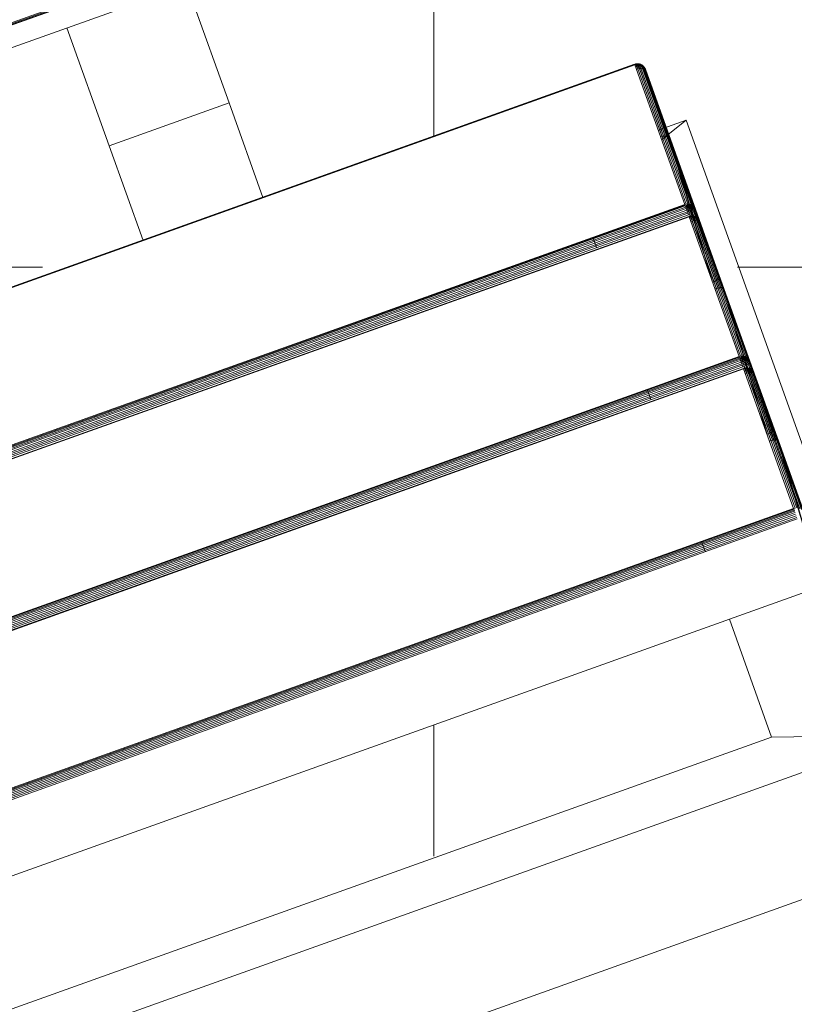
# Model space of a CAD drawing. Header units: millimetres. Extents: x -54833 to 17168, y -29122 to 68726.
# Tile 101 of 122: x -38340 to -38158, y 9310 to 9542. Entities that reach past the tile are written whole.
import ezdxf

# ---------------------------------------------------------------- set-up
doc = ezdxf.new("R2010")
doc.units = ezdxf.units.MM
doc.layers.add('Dimensions', color=7, linetype='Continuous', lineweight=9)
doc.layers.add('Dimensions-200', color=7, linetype='Continuous', lineweight=9)
for name, color, linetype, lineweight, true_color in [('Furniture-2', 7, 'Continuous', 9, 0xaaaaaa), ('Kohvikutool-1', 7, 'Continuous', 9, 0xaaaaaa), ('Surface Pattern-1', 7, 'Continuous', 9, 0x232323)]:
    doc.layers.add(name, color=color, linetype=linetype, lineweight=lineweight, true_color=true_color)
doc.styles.add('Swis721 Cn BT', font='swissc.ttf', dxfattribs={"height": 500})
doc.dimstyles.new('Diagonal_-_2_5mm', dxfattribs={"dimscale": 304.8, "dimtxt": 504.706966, "dimasz": 0.984252, "dimexe": 0.656168, "dimexo": 0.0625, "dimgap": 0.164042, "dimtad": 1, "dimdec": 0, "dimzin": 0, "dimdsep": 46, "dimtxsty": 'Swis721 Cn BT', "dimblk1": 'OBLIQUE', "dimblk2": 'OBLIQUE', "dimsah": 1, "dimcen": 0.09, "dimdle": 0.656168, "dimazin": 0, "dimtfac": 1, "dimtdec": 4, "dimtix": 1, "dimtmove": 0, "dimatfit": 3, "dimfxl": 0.656168, "dimfxlon": 1, "dimtvp": 1, "dimtolj": 1, "dimtzin": 0, "dimarcsym": 2})

# ---------------------------------------------------------------- blocks, each defined once
blk = doc.blocks.new('MA_Kohvikultool - Kohvikutool_DWG-V96-1_ korruse plaan')
at = {"layer": 'Kohvikutool-1'}
for p, q in [((-416.68, 465), (-416.68, 15)), ((-388.49, 15), (-388.49, 465)), ((-165, 15), (-165, 465)), ((-348.73, 458), (-348.73, 22)), ((-331.82, 22), (-331.82, 458)), ((-331.46, 458), (-331.46, 22)), ((-331.08, 22), (-331.08, 458)), ((-330.68, 22), (-330.68, 458)), ((-330.29, 22), (-330.29, 458)), ((-329.93, 22), (-329.93, 458)), ((-329.64, 22), (-329.64, 458)), ((-329.41, 22), (-329.41, 458)), ((-329.25, 22), (-329.25, 458)), ((-294.28, 458), (-294.28, 22)), ((-294.19, 458), (-294.19, 22)), ((-293.77, 22), (-293.77, 458)), ((-293.41, 458), (-293.41, 22)), ((-293.03, 458), (-293.03, 22)), ((-292.63, 458), (-292.63, 22)), ((-292.24, 458), (-292.24, 22)), ((-291.88, 458), (-291.88, 22)), ((-291.59, 458), (-291.59, 22)), ((-291.36, 22), (-291.36, 458)), ((-291.2, 22), (-291.2, 458)), ((-256.23, 458), (-256.23, 22)), ((-256.14, 458), (-256.14, 22)), ((-255.72, 22), (-255.72, 458)), ((-255.36, 458), (-255.36, 22)), ((-254.98, 458), (-254.98, 22)), ((-254.58, 458), (-254.58, 22)), ((-254.19, 458), (-254.19, 22)), ((-253.83, 22), (-253.83, 458)), ((-253.54, 458), (-253.54, 22)), ((-253.31, 22), (-253.31, 458)), ((-253.15, 22), (-253.15, 458)), ((-218.18, 458), (-218.18, 22)), ((-218.09, 458), (-218.09, 22)), ((-159.97, 458), (-159.97, 22)), ((-159.86, 458), (-159.86, 22)), ((-159.67, 458), (-159.67, 22)), ((-159.41, 458), (-159.41, 22)), ((-378.23, 435), (-378.23, 45)), ((-194.5, 145), (-218.18, 145)), ((-165, 145), (-194.5, 145)), ((-194.5, 145), (-194.5, 115)), ((-194.5, 115), (-194.5, 145)), ((-218.18, 115), (-194.5, 115)), ((-194.5, 115), (-165, 115)), ((-388.49, 15), (-378.23, 45)), ((-378.23, 45), (-388.49, 15)), ((-378.23, 45), (-348.73, 45)), ((-331.82, 45), (-329.25, 45)), ((-293.77, 45), (-291.2, 45)), ((-255.72, 45), (-253.15, 45)), ((-348.73, 22), (-313.07, 20)), ((-348.73, 22), (-312.82, 20.14)), ((-329.64, 22), (-329.93, 22)), ((-329.41, 22), (-329.64, 22)), ((-329.56, 20.91), (-294.59, 20.91)), ((-329.41, 22), (-329.25, 22)), ((-329.38, 21.26), (-294.41, 21.26)), ((-329.3, 21.64), (-329.25, 22)), ((-329.28, 21.64), (-294.31, 21.64)), ((-294.28, 22), (-329.25, 22)), ((-312.59, 20.59), (-312.5, 20.91)), ((-312.5, 20.91), (-312.44, 21.26)), ((-312.5, 20.91), (-295.59, 20.91)), ((-312.44, 21.26), (-312.4, 21.64)), ((-312.44, 21.26), (-295.52, 21.26)), ((-312.4, 21.64), (-312.39, 22)), ((-312.4, 21.64), (-295.49, 21.64)), ((-310.68, 22), (-310.67, 21.64)), ((-293.75, 21.64), (-310.67, 21.64)), ((-310.67, 21.64), (-310.63, 21.26)), ((-293.72, 21.26), (-310.63, 21.26)), ((-310.63, 21.26), (-310.57, 20.91)), ((-293.65, 20.91), (-310.57, 20.91)), ((-310.57, 20.91), (-310.48, 20.59)), ((-310.51, 21.99), (-275.02, 20)), ((-310.51, 21.99), (-274.77, 20.14)), ((-295.68, 20.59), (-295.59, 20.91)), ((-295.59, 20.91), (-295.52, 21.26)), ((-295.26, 20.92), (-295.59, 20.91)), ((-295.52, 21.26), (-295.49, 21.64)), ((-295.19, 21.28), (-295.52, 21.26)), ((-295.49, 21.64), (-295.48, 22)), ((-295.16, 21.64), (-295.49, 21.64)), ((-295.34, 20.61), (-295.26, 20.92)), ((-295.26, 20.92), (-295.19, 21.28)), ((-294.94, 20.98), (-295.26, 20.92)), ((-295.19, 21.28), (-295.16, 21.64)), ((-294.88, 21.32), (-295.19, 21.28)), ((-295.16, 21.64), (-295.15, 22)), ((-295.16, 21.64), (-294.84, 21.66)), ((-294.94, 20.98), (-295.02, 20.69)), ((-294.88, 21.32), (-294.94, 20.98)), ((-294.65, 21.08), (-294.94, 20.98)), ((-294.84, 21.66), (-294.88, 21.32)), ((-294.6, 21.38), (-294.88, 21.32)), ((-294.84, 21.66), (-294.83, 22)), ((-294.84, 21.66), (-294.57, 21.7)), ((-294.83, 20.59), (-294.59, 20.91)), ((-294.52, 20.92), (-294.74, 20.61)), ((-294.65, 21.08), (-294.73, 20.82)), ((-294.49, 21), (-294.73, 20.82)), ((-294.6, 21.38), (-294.65, 21.08)), ((-294.43, 21.23), (-294.65, 21.08)), ((-294.45, 20.98), (-294.65, 20.69)), ((-294.57, 21.7), (-294.6, 21.38)), ((-294.38, 21.48), (-294.6, 21.38)), ((-294.59, 20.91), (-294.37, 21.28)), ((-294.59, 20.91), (-294.41, 21.26)), ((-294.52, 20.92), (-294.59, 20.91)), ((-294.57, 21.7), (-294.36, 21.74)), ((-294.38, 21.08), (-294.57, 20.82)), ((-294.49, 21), (-294.57, 20.82)), ((-294.37, 21.28), (-294.52, 20.92)), ((-294.45, 20.98), (-294.52, 20.92)), ((-294.43, 21.23), (-294.49, 21)), ((-294.32, 21.23), (-294.49, 21)), ((-294.32, 21.32), (-294.45, 20.98)), ((-294.37, 21.28), (-294.45, 20.98)), ((-294.38, 21.08), (-294.45, 20.98)), ((-294.38, 21.48), (-294.43, 21.23)), ((-294.27, 21.4), (-294.43, 21.23)), ((-294.31, 21.64), (-294.41, 21.26)), ((-294.36, 21.74), (-294.38, 21.48)), ((-294.24, 21.6), (-294.38, 21.48)), ((-294.27, 21.38), (-294.38, 21.08)), ((-294.32, 21.32), (-294.38, 21.08)), ((-294.32, 21.23), (-294.38, 21.08)), ((-294.36, 21.74), (-294.22, 21.8)), ((-294.23, 21.48), (-294.32, 21.23)), ((-294.27, 21.4), (-294.32, 21.23)), ((-294.27, 21.38), (-294.32, 21.23)), ((-294.31, 21.64), (-294.28, 22)), ((-294.19, 21.97), (-294.28, 22)), ((-294.24, 21.6), (-294.27, 21.4)), ((-294.2, 21.6), (-294.27, 21.4)), ((-294.23, 21.48), (-294.27, 21.4)), ((-294.22, 21.8), (-294.24, 21.6)), ((-294.18, 21.73), (-294.24, 21.6)), ((-294.2, 21.6), (-294.24, 21.6)), ((-294.22, 21.8), (-294.21, 22)), ((-294.16, 21.93), (-294.22, 21.8)), ((-294.22, 21.8), (-294.18, 21.73)), ((-293.77, 22), (-293.41, 22)), ((-293.77, 22), (-293.75, 21.64)), ((-293.4, 21.64), (-293.75, 21.64)), ((-293.75, 21.64), (-293.72, 21.26)), ((-293.37, 21.28), (-293.72, 21.26)), ((-293.72, 21.26), (-293.65, 20.91)), ((-293.3, 20.92), (-293.65, 20.91)), ((-293.65, 20.91), (-293.57, 20.59)), ((-293.41, 22), (-293.03, 22)), ((-293.4, 21.64), (-293.41, 22)), ((-293.02, 21.66), (-293.4, 21.64)), ((-293.4, 21.64), (-293.37, 21.28)), ((-292.98, 21.32), (-293.37, 21.28)), ((-293.37, 21.28), (-293.3, 20.92)), ((-292.92, 20.98), (-293.3, 20.92)), ((-293.3, 20.92), (-293.22, 20.61)), ((-293.03, 22), (-292.63, 22)), ((-293.02, 21.66), (-293.03, 22)), ((-292.62, 21.7), (-293.02, 21.66)), ((-292.98, 21.32), (-293.02, 21.66)), ((-292.59, 21.38), (-292.98, 21.32)), ((-292.92, 20.98), (-292.98, 21.32)), ((-292.53, 21.08), (-292.92, 20.98)), ((-292.84, 20.69), (-292.92, 20.98)), ((-292.63, 22), (-292.24, 22)), ((-292.62, 21.7), (-292.63, 22)), ((-292.23, 21.74), (-292.62, 21.7)), ((-292.59, 21.38), (-292.62, 21.7)), ((-292.2, 21.48), (-292.59, 21.38)), ((-292.53, 21.08), (-292.59, 21.38)), ((-292.16, 21.23), (-292.53, 21.08)), ((-292.46, 20.82), (-292.53, 21.08)), ((-292.1, 21), (-292.46, 20.82)), ((-292.24, 22), (-291.88, 22)), ((-292.23, 21.74), (-292.24, 22)), ((-291.88, 21.8), (-292.23, 21.74)), ((-292.2, 21.48), (-292.23, 21.74)), ((-291.86, 21.6), (-292.2, 21.48)), ((-292.16, 21.23), (-292.2, 21.48)), ((-291.82, 21.4), (-292.16, 21.23)), ((-292.1, 21), (-292.16, 21.23)), ((-291.77, 21.23), (-292.1, 21)), ((-292.02, 20.82), (-292.1, 21)), ((-291.71, 21.08), (-292.02, 20.82)), ((-291.65, 20.98), (-291.93, 20.69)), ((-291.88, 22), (-291.59, 22)), ((-291.88, 21.8), (-291.88, 22)), ((-291.59, 22), (-291.88, 21.8)), ((-291.58, 21.87), (-291.88, 21.8)), ((-291.86, 21.6), (-291.88, 21.8)), ((-291.58, 21.87), (-291.86, 21.6)), ((-291.57, 21.73), (-291.86, 21.6)), ((-291.82, 21.4), (-291.86, 21.6)), ((-291.84, 20.61), (-291.58, 20.92)), ((-291.57, 21.73), (-291.82, 21.4)), ((-291.55, 21.6), (-291.82, 21.4)), ((-291.77, 21.23), (-291.82, 21.4)), ((-291.55, 21.6), (-291.77, 21.23)), ((-291.51, 21.48), (-291.77, 21.23)), ((-291.71, 21.08), (-291.77, 21.23)), ((-291.75, 20.59), (-291.51, 20.91)), ((-291.51, 21.48), (-291.71, 21.08)), ((-291.47, 21.38), (-291.71, 21.08)), ((-291.65, 20.98), (-291.71, 21.08)), ((-291.47, 21.38), (-291.65, 20.98)), ((-291.43, 21.32), (-291.65, 20.98)), ((-291.58, 20.92), (-291.65, 20.98)), ((-291.59, 22), (-291.36, 22)), ((-291.58, 20.92), (-291.43, 21.32)), ((-291.58, 20.92), (-291.4, 21.3)), ((-291.58, 20.92), (-291.51, 20.91)), ((-291.51, 20.91), (-291.36, 21.27)), ((-291.51, 20.91), (-291.36, 21.27)), ((-256.54, 20.91), (-291.51, 20.91)), ((-291.2, 22), (-291.36, 22)), ((-291.36, 21.27), (-291.23, 21.64)), ((-256.36, 21.26), (-291.33, 21.26)), ((-291.25, 21.64), (-291.2, 22)), ((-256.26, 21.64), (-291.23, 21.64)), ((-256.23, 22), (-291.2, 22)), ((-274.54, 20.59), (-274.45, 20.91)), ((-274.45, 20.91), (-274.39, 21.26)), ((-257.54, 20.91), (-274.45, 20.91)), ((-274.39, 21.26), (-274.35, 21.64)), ((-257.47, 21.26), (-274.39, 21.26)), ((-274.35, 21.64), (-274.34, 22)), ((-274.35, 21.64), (-257.44, 21.64)), ((-272.63, 22), (-272.62, 21.64)), ((-272.63, 22), (-236.98, 20)), ((-272.63, 22), (-236.72, 20.14)), ((-272.62, 21.64), (-255.7, 21.64)), ((-272.62, 21.64), (-272.58, 21.26)), ((-255.67, 21.26), (-272.58, 21.26)), ((-272.58, 21.26), (-272.52, 20.91)), ((-272.52, 20.91), (-255.6, 20.91)), ((-272.52, 20.91), (-272.43, 20.59)), ((-257.63, 20.59), (-257.54, 20.91)), ((-257.54, 20.91), (-257.47, 21.26)), ((-257.21, 20.92), (-257.54, 20.91)), ((-257.47, 21.26), (-257.44, 21.64)), ((-257.14, 21.28), (-257.47, 21.26)), ((-257.44, 21.64), (-257.43, 22)), ((-257.11, 21.64), (-257.44, 21.64)), ((-257.29, 20.61), (-257.21, 20.92)), ((-257.21, 20.92), (-257.14, 21.28)), ((-256.89, 20.98), (-257.21, 20.92)), ((-257.14, 21.28), (-257.11, 21.64)), ((-256.83, 21.32), (-257.14, 21.28)), ((-257.11, 21.64), (-257.1, 22)), ((-257.11, 21.64), (-256.79, 21.66)), ((-256.89, 20.98), (-256.97, 20.69)), ((-256.83, 21.32), (-256.89, 20.98)), ((-256.6, 21.08), (-256.89, 20.98)), ((-256.79, 21.66), (-256.83, 21.32)), ((-256.55, 21.38), (-256.83, 21.32)), ((-256.79, 21.66), (-256.78, 22)), ((-256.79, 21.66), (-256.52, 21.7)), ((-256.78, 20.59), (-256.54, 20.91)), ((-256.47, 20.92), (-256.69, 20.61)), ((-256.6, 21.08), (-256.68, 20.82)), ((-256.44, 21), (-256.68, 20.82)), ((-256.55, 21.38), (-256.6, 21.08)), ((-256.38, 21.23), (-256.6, 21.08)), ((-256.4, 20.98), (-256.6, 20.69)), ((-256.52, 21.7), (-256.55, 21.38)), ((-256.33, 21.48), (-256.55, 21.38)), ((-256.54, 20.91), (-256.36, 21.26)), ((-256.47, 20.92), (-256.54, 20.91)), ((-256.52, 21.7), (-256.31, 21.74)), ((-256.33, 21.08), (-256.52, 20.82)), ((-256.44, 21), (-256.52, 20.82)), ((-256.32, 21.28), (-256.47, 20.92)), ((-256.36, 21.26), (-256.47, 20.92)), ((-256.4, 20.98), (-256.47, 20.92)), ((-256.38, 21.23), (-256.44, 21)), ((-256.27, 21.23), (-256.44, 21)), ((-256.27, 21.32), (-256.4, 20.98)), ((-256.32, 21.28), (-256.4, 20.98)), ((-256.33, 21.08), (-256.4, 20.98)), ((-256.33, 21.48), (-256.38, 21.23)), ((-256.22, 21.4), (-256.38, 21.23)), ((-256.26, 21.64), (-256.36, 21.26)), ((-256.31, 21.74), (-256.33, 21.48)), ((-256.19, 21.6), (-256.33, 21.48)), ((-256.23, 21.38), (-256.33, 21.08)), ((-256.27, 21.32), (-256.33, 21.08)), ((-256.27, 21.23), (-256.33, 21.08)), ((-256.31, 21.74), (-256.17, 21.8)), ((-256.18, 21.48), (-256.27, 21.23)), ((-256.22, 21.4), (-256.27, 21.23)), ((-256.23, 21.38), (-256.27, 21.23)), ((-256.23, 22), (-256.26, 21.64)), ((-256.14, 21.97), (-256.23, 22)), ((-256.19, 21.6), (-256.22, 21.4)), ((-256.15, 21.6), (-256.22, 21.4)), ((-256.18, 21.48), (-256.22, 21.4)), ((-256.17, 21.8), (-256.19, 21.6)), ((-256.13, 21.73), (-256.19, 21.6)), ((-256.15, 21.6), (-256.19, 21.6)), ((-256.17, 21.8), (-256.16, 22)), ((-256.11, 21.93), (-256.17, 21.8)), ((-256.17, 21.8), (-256.13, 21.73)), ((-255.72, 22), (-255.36, 22)), ((-255.72, 22), (-255.7, 21.64)), ((-255.7, 21.64), (-255.35, 21.64)), ((-255.7, 21.64), (-255.67, 21.26)), ((-255.67, 21.26), (-255.32, 21.28)), ((-255.67, 21.26), (-255.6, 20.91)), ((-255.6, 20.91), (-255.25, 20.92)), ((-255.6, 20.91), (-255.52, 20.59)), ((-255.36, 22), (-254.98, 22)), ((-255.36, 22), (-255.35, 21.64)), ((-254.97, 21.66), (-255.35, 21.64)), ((-255.35, 21.64), (-255.32, 21.28)), ((-254.93, 21.32), (-255.32, 21.28)), ((-255.32, 21.28), (-255.25, 20.92)), ((-254.87, 20.98), (-255.25, 20.92)), ((-255.25, 20.92), (-255.17, 20.61)), ((-254.98, 22), (-254.58, 22)), ((-254.98, 22), (-254.97, 21.66)), ((-254.57, 21.7), (-254.97, 21.66)), ((-254.93, 21.32), (-254.97, 21.66)), ((-254.54, 21.38), (-254.93, 21.32)), ((-254.87, 20.98), (-254.93, 21.32)), ((-254.48, 21.08), (-254.87, 20.98)), ((-254.79, 20.69), (-254.87, 20.98)), ((-254.58, 22), (-254.19, 22)), ((-254.58, 22), (-254.57, 21.7)), ((-254.18, 21.74), (-254.57, 21.7)), ((-254.54, 21.38), (-254.57, 21.7)), ((-254.15, 21.48), (-254.54, 21.38)), ((-254.48, 21.08), (-254.54, 21.38)), ((-254.11, 21.23), (-254.48, 21.08)), ((-254.41, 20.82), (-254.48, 21.08)), ((-254.05, 21), (-254.41, 20.82)), ((-254.19, 22), (-253.83, 22)), ((-254.19, 22), (-254.18, 21.74)), ((-253.83, 21.8), (-254.18, 21.74)), ((-254.15, 21.48), (-254.18, 21.74)), ((-253.81, 21.6), (-254.15, 21.48)), ((-254.11, 21.23), (-254.15, 21.48)), ((-253.77, 21.4), (-254.11, 21.23)), ((-254.05, 21), (-254.11, 21.23)), ((-253.72, 21.23), (-254.05, 21)), ((-253.97, 20.82), (-254.05, 21)), ((-253.66, 21.08), (-253.97, 20.82)), ((-253.6, 20.98), (-253.88, 20.69)), ((-253.83, 22), (-253.54, 22)), ((-253.83, 22), (-253.53, 21.93)), ((-253.83, 22), (-253.83, 21.8)), ((-253.53, 21.87), (-253.83, 21.8)), ((-253.81, 21.6), (-253.83, 21.8)), ((-253.53, 21.87), (-253.81, 21.6)), ((-253.52, 21.73), (-253.81, 21.6)), ((-253.77, 21.4), (-253.81, 21.6)), ((-253.79, 20.61), (-253.53, 20.92)), ((-253.52, 21.73), (-253.77, 21.4)), ((-253.5, 21.6), (-253.77, 21.4)), ((-253.72, 21.23), (-253.77, 21.4)), ((-253.5, 21.6), (-253.72, 21.23)), ((-253.46, 21.48), (-253.72, 21.23)), ((-253.66, 21.08), (-253.72, 21.23)), ((-253.7, 20.59), (-253.46, 20.91)), ((-253.46, 21.48), (-253.66, 21.08)), ((-253.42, 21.38), (-253.66, 21.08)), ((-253.6, 20.98), (-253.66, 21.08)), ((-253.42, 21.38), (-253.6, 20.98)), ((-253.38, 21.32), (-253.6, 20.98)), ((-253.53, 20.92), (-253.6, 20.98)), ((-253.31, 22), (-253.54, 22)), ((-253.53, 20.92), (-253.38, 21.32)), ((-253.28, 21.26), (-253.53, 20.92)), ((-253.46, 20.91), (-253.53, 20.92)), ((-253.46, 20.91), (-253.28, 21.26)), ((-218.49, 20.91), (-253.46, 20.91)), ((-253.31, 22), (-253.15, 22)), ((-253.2, 21.64), (-253.28, 21.26)), ((-218.31, 21.26), (-253.28, 21.26)), ((-253.2, 21.64), (-253.15, 22)), ((-218.21, 21.64), (-253.18, 21.64)), ((-218.18, 22), (-253.15, 22)), ((-236.98, 22), (-234.58, 15)), ((-234.58, 15), (-236.98, 22)), ((-236.4, 20.91), (-236.34, 21.26)), ((-219.49, 20.91), (-236.4, 20.91)), ((-236.34, 21.26), (-236.3, 21.64)), ((-219.42, 21.26), (-236.34, 21.26)), ((-236.3, 21.64), (-236.29, 22)), ((-219.39, 21.64), (-236.3, 21.64)), ((-234.58, 22), (-234.58, 15)), ((-219.58, 20.59), (-219.49, 20.91)), ((-219.49, 20.91), (-219.42, 21.26)), ((-219.49, 20.91), (-219.16, 20.92)), ((-219.42, 21.26), (-219.39, 21.64)), ((-219.42, 21.26), (-219.09, 21.28)), ((-219.39, 21.64), (-219.38, 22)), ((-219.39, 21.64), (-219.06, 21.64)), ((-219.24, 20.61), (-219.16, 20.92)), ((-219.16, 20.92), (-219.09, 21.28)), ((-218.84, 20.98), (-219.16, 20.92)), ((-219.09, 21.28), (-219.06, 21.64)), ((-218.78, 21.32), (-219.09, 21.28)), ((-219.05, 22), (-219.06, 21.64)), ((-219.06, 21.64), (-218.74, 21.66)), ((-218.84, 20.98), (-218.92, 20.69)), ((-218.78, 21.32), (-218.84, 20.98)), ((-218.55, 21.08), (-218.84, 20.98)), ((-218.74, 21.66), (-218.78, 21.32)), ((-218.5, 21.38), (-218.78, 21.32)), ((-218.73, 22), (-218.74, 21.66)), ((-218.74, 21.66), (-218.47, 21.7)), ((-218.73, 20.59), (-218.49, 20.91)), ((-218.42, 20.92), (-218.64, 20.61)), ((-218.55, 21.08), (-218.63, 20.82)), ((-218.39, 21), (-218.63, 20.82)), ((-218.5, 21.38), (-218.55, 21.08)), ((-218.33, 21.23), (-218.55, 21.08)), ((-218.35, 20.98), (-218.55, 20.69)), ((-218.47, 21.7), (-218.5, 21.38)), ((-218.28, 21.48), (-218.5, 21.38)), ((-218.49, 20.91), (-218.27, 21.28)), ((-218.31, 21.26), (-218.49, 20.91)), ((-218.42, 20.92), (-218.49, 20.91)), ((-218.47, 21.7), (-218.26, 21.74)), ((-218.28, 21.08), (-218.47, 20.82)), ((-218.39, 21), (-218.47, 20.82)), ((-218.27, 21.28), (-218.42, 20.92)), ((-218.35, 20.98), (-218.42, 20.92)), ((-218.33, 21.23), (-218.39, 21)), ((-218.22, 21.23), (-218.39, 21)), ((-218.22, 21.32), (-218.35, 20.98)), ((-218.27, 21.28), (-218.35, 20.98)), ((-218.28, 21.08), (-218.35, 20.98)), ((-218.28, 21.48), (-218.33, 21.23)), ((-218.17, 21.4), (-218.33, 21.23)), ((-218.21, 21.64), (-218.31, 21.26)), ((-218.26, 21.74), (-218.28, 21.48)), ((-218.14, 21.6), (-218.28, 21.48)), ((-218.18, 21.38), (-218.28, 21.08)), ((-218.22, 21.32), (-218.28, 21.08)), ((-218.22, 21.23), (-218.28, 21.08)), ((-218.26, 21.74), (-218.12, 21.8)), ((-218.14, 21.48), (-218.22, 21.23)), ((-218.17, 21.4), (-218.22, 21.23)), ((-218.18, 21.38), (-218.22, 21.23)), ((-218.21, 21.64), (-218.18, 22)), ((-218.09, 21.97), (-218.18, 22)), ((-218.14, 21.6), (-218.17, 21.4)), ((-218.1, 21.6), (-218.17, 21.4)), ((-218.14, 21.48), (-218.17, 21.4)), ((-218.12, 21.8), (-218.14, 21.6)), ((-218.08, 21.73), (-218.14, 21.6)), ((-218.1, 21.6), (-218.14, 21.6)), ((-218.11, 22), (-218.12, 21.8)), ((-218.12, 21.8), (-218.08, 21.73)), ((-218.07, 21.8), (-218.12, 21.8)), ((-348.05, 20), (-313.07, 20)), ((-331.13, 20), (-296.16, 20)), ((-330.79, 20.03), (-295.82, 20.03)), ((-330.44, 20.14), (-295.47, 20.14)), ((-330.1, 20.33), (-295.13, 20.33)), ((-329.8, 20.59), (-294.83, 20.59)), ((-313.07, 20), (-312.95, 20.03)), ((-296.16, 20), (-313.07, 20)), ((-312.82, 20.14), (-312.95, 20.03)), ((-296.04, 20.03), (-312.95, 20.03)), ((-312.82, 20.14), (-312.7, 20.33)), ((-312.82, 20.14), (-295.91, 20.14)), ((-312.7, 20.33), (-312.59, 20.59)), ((-312.7, 20.33), (-295.79, 20.33)), ((-312.59, 20.59), (-295.68, 20.59)), ((-293.57, 20.59), (-310.48, 20.59)), ((-310.48, 20.59), (-310.37, 20.33)), ((-293.46, 20.33), (-310.37, 20.33)), ((-310.37, 20.33), (-310.25, 20.14)), ((-293.33, 20.14), (-310.25, 20.14)), ((-310.25, 20.14), (-310.12, 20.03)), ((-293.21, 20.03), (-310.12, 20.03)), ((-310.12, 20.03), (-310, 20)), ((-310, 20), (-293.08, 20)), ((-310, 20), (-275.02, 20)), ((-296.16, 20), (-295.82, 20.03)), ((-296.16, 20), (-296.04, 20.03)), ((-296.04, 20.03), (-295.91, 20.14)), ((-295.7, 20.07), (-296.04, 20.03)), ((-295.91, 20.14), (-295.79, 20.33)), ((-295.57, 20.17), (-295.91, 20.14)), ((-295.82, 20.03), (-295.47, 20.14)), ((-295.7, 20.07), (-295.82, 20.03)), ((-295.79, 20.33), (-295.68, 20.59)), ((-295.45, 20.35), (-295.79, 20.33)), ((-295.35, 20.17), (-295.7, 20.07)), ((-295.7, 20.07), (-295.57, 20.17)), ((-295.34, 20.61), (-295.68, 20.59)), ((-295.57, 20.17), (-295.45, 20.35)), ((-295.23, 20.27), (-295.57, 20.17)), ((-295.47, 20.14), (-295.13, 20.33)), ((-295.35, 20.17), (-295.47, 20.14)), ((-295.45, 20.35), (-295.34, 20.61)), ((-295.12, 20.44), (-295.45, 20.35)), ((-295.03, 20.35), (-295.35, 20.17)), ((-295.23, 20.27), (-295.35, 20.17)), ((-295.02, 20.69), (-295.34, 20.61)), ((-295.12, 20.44), (-295.23, 20.27)), ((-294.92, 20.44), (-295.23, 20.27)), ((-295.13, 20.33), (-294.83, 20.59)), ((-295.03, 20.35), (-295.13, 20.33)), ((-295.02, 20.69), (-295.12, 20.44)), ((-294.82, 20.6), (-295.12, 20.44)), ((-294.74, 20.61), (-295.03, 20.35)), ((-294.92, 20.44), (-295.03, 20.35)), ((-294.73, 20.82), (-295.02, 20.69)), ((-294.65, 20.69), (-294.92, 20.44)), ((-294.82, 20.6), (-294.92, 20.44)), ((-294.74, 20.61), (-294.83, 20.59)), ((-294.73, 20.82), (-294.82, 20.6)), ((-294.57, 20.82), (-294.82, 20.6)), ((-294.65, 20.69), (-294.74, 20.61)), ((-294.57, 20.82), (-294.65, 20.69)), ((-293.22, 20.61), (-293.57, 20.59)), ((-293.57, 20.59), (-293.46, 20.33)), ((-293.11, 20.35), (-293.46, 20.33)), ((-293.46, 20.33), (-293.33, 20.14)), ((-292.99, 20.17), (-293.33, 20.14)), ((-293.33, 20.14), (-293.21, 20.03)), ((-292.84, 20.69), (-293.22, 20.61)), ((-293.22, 20.61), (-293.11, 20.35)), ((-292.86, 20.07), (-293.21, 20.03)), ((-293.21, 20.03), (-293.08, 20)), ((-292.74, 20.44), (-293.11, 20.35)), ((-293.11, 20.35), (-292.99, 20.17)), ((-293.08, 20), (-292.74, 20.03)), ((-293.08, 20), (-258.11, 20)), ((-292.62, 20.27), (-292.99, 20.17)), ((-292.99, 20.17), (-292.86, 20.07)), ((-292.86, 20.07), (-292.51, 20.17)), ((-292.86, 20.07), (-292.74, 20.03)), ((-292.46, 20.82), (-292.84, 20.69)), ((-292.74, 20.44), (-292.84, 20.69)), ((-292.37, 20.6), (-292.74, 20.44)), ((-292.62, 20.27), (-292.74, 20.44)), ((-292.74, 20.03), (-292.39, 20.14)), ((-257.77, 20.03), (-292.74, 20.03)), ((-292.26, 20.44), (-292.62, 20.27)), ((-292.51, 20.17), (-292.62, 20.27)), ((-292.51, 20.17), (-292.16, 20.35)), ((-292.51, 20.17), (-292.39, 20.14)), ((-292.37, 20.6), (-292.46, 20.82)), ((-292.39, 20.14), (-292.05, 20.33)), ((-292.39, 20.14), (-257.42, 20.14)), ((-292.02, 20.82), (-292.37, 20.6)), ((-292.26, 20.44), (-292.37, 20.6)), ((-291.93, 20.69), (-292.26, 20.44)), ((-292.16, 20.35), (-292.26, 20.44)), ((-292.16, 20.35), (-291.84, 20.61)), ((-292.16, 20.35), (-292.05, 20.33)), ((-292.05, 20.33), (-291.75, 20.59)), ((-257.08, 20.33), (-292.05, 20.33)), ((-291.93, 20.69), (-292.02, 20.82)), ((-291.84, 20.61), (-291.93, 20.69)), ((-291.84, 20.61), (-291.75, 20.59)), ((-256.78, 20.59), (-291.75, 20.59)), ((-275.02, 20), (-274.9, 20.03)), ((-258.11, 20), (-275.02, 20)), ((-274.9, 20.03), (-274.77, 20.14)), ((-257.99, 20.03), (-274.9, 20.03)), ((-274.77, 20.14), (-274.65, 20.33)), ((-257.86, 20.14), (-274.77, 20.14)), ((-274.65, 20.33), (-274.54, 20.59)), ((-257.74, 20.33), (-274.65, 20.33)), ((-257.63, 20.59), (-274.54, 20.59)), ((-272.43, 20.59), (-255.52, 20.59)), ((-272.43, 20.59), (-272.32, 20.33)), ((-272.32, 20.33), (-255.41, 20.33)), ((-272.32, 20.33), (-272.2, 20.14)), ((-272.2, 20.14), (-255.28, 20.14)), ((-272.2, 20.14), (-272.07, 20.03)), ((-272.07, 20.03), (-255.16, 20.03)), ((-272.07, 20.03), (-271.95, 20)), ((-271.95, 20), (-255.03, 20)), ((-271.95, 20), (-236.98, 20)), ((-258.11, 20), (-257.77, 20.03)), ((-258.11, 20), (-257.99, 20.03)), ((-257.99, 20.03), (-257.86, 20.14)), ((-257.65, 20.07), (-257.99, 20.03)), ((-257.86, 20.14), (-257.74, 20.33)), ((-257.52, 20.17), (-257.86, 20.14)), ((-257.77, 20.03), (-257.42, 20.14)), ((-257.65, 20.07), (-257.77, 20.03)), ((-257.74, 20.33), (-257.63, 20.59)), ((-257.4, 20.35), (-257.74, 20.33)), ((-257.3, 20.17), (-257.65, 20.07)), ((-257.65, 20.07), (-257.52, 20.17)), ((-257.29, 20.61), (-257.63, 20.59)), ((-257.52, 20.17), (-257.4, 20.35)), ((-257.18, 20.27), (-257.52, 20.17)), ((-257.42, 20.14), (-257.08, 20.33)), ((-257.3, 20.17), (-257.42, 20.14)), ((-257.4, 20.35), (-257.29, 20.61)), ((-257.07, 20.44), (-257.4, 20.35)), ((-256.98, 20.35), (-257.3, 20.17)), ((-257.18, 20.27), (-257.3, 20.17)), ((-256.97, 20.69), (-257.29, 20.61)), ((-257.07, 20.44), (-257.18, 20.27)), ((-256.87, 20.44), (-257.18, 20.27)), ((-257.08, 20.33), (-256.78, 20.59)), ((-256.98, 20.35), (-257.08, 20.33)), ((-256.97, 20.69), (-257.07, 20.44)), ((-256.77, 20.6), (-257.07, 20.44)), ((-256.69, 20.61), (-256.98, 20.35)), ((-256.87, 20.44), (-256.98, 20.35)), ((-256.68, 20.82), (-256.97, 20.69)), ((-256.6, 20.69), (-256.87, 20.44)), ((-256.77, 20.6), (-256.87, 20.44)), ((-256.69, 20.61), (-256.78, 20.59)), ((-256.68, 20.82), (-256.77, 20.6)), ((-256.52, 20.82), (-256.77, 20.6)), ((-256.6, 20.69), (-256.69, 20.61)), ((-256.52, 20.82), (-256.6, 20.69)), ((-255.52, 20.59), (-255.17, 20.61)), ((-255.52, 20.59), (-255.41, 20.33)), ((-255.41, 20.33), (-255.06, 20.35)), ((-255.41, 20.33), (-255.28, 20.14)), ((-255.28, 20.14), (-254.94, 20.17)), ((-255.28, 20.14), (-255.16, 20.03)), ((-254.79, 20.69), (-255.17, 20.61)), ((-255.17, 20.61), (-255.06, 20.35)), ((-255.16, 20.03), (-254.81, 20.07)), ((-255.16, 20.03), (-255.03, 20)), ((-254.69, 20.44), (-255.06, 20.35)), ((-255.06, 20.35), (-254.94, 20.17)), ((-255.03, 20), (-254.69, 20.03)), ((-255.03, 20), (-220.06, 20)), ((-254.57, 20.27), (-254.94, 20.17)), ((-254.94, 20.17), (-254.81, 20.07)), ((-254.81, 20.07), (-254.46, 20.17)), ((-254.69, 20.03), (-254.81, 20.07)), ((-254.41, 20.82), (-254.79, 20.69)), ((-254.69, 20.44), (-254.79, 20.69)), ((-254.32, 20.6), (-254.69, 20.44)), ((-254.57, 20.27), (-254.69, 20.44)), ((-254.69, 20.03), (-254.34, 20.14)), ((-219.72, 20.03), (-254.69, 20.03)), ((-254.21, 20.44), (-254.57, 20.27)), ((-254.46, 20.17), (-254.57, 20.27)), ((-254.46, 20.17), (-254.11, 20.35)), ((-254.34, 20.14), (-254.46, 20.17)), ((-254.32, 20.6), (-254.41, 20.82)), ((-254.34, 20.14), (-254, 20.33)), ((-219.37, 20.14), (-254.34, 20.14)), ((-253.97, 20.82), (-254.32, 20.6)), ((-254.21, 20.44), (-254.32, 20.6)), ((-253.88, 20.69), (-254.21, 20.44)), ((-254.11, 20.35), (-254.21, 20.44)), ((-254.11, 20.35), (-253.79, 20.61)), ((-254, 20.33), (-254.11, 20.35)), ((-254, 20.33), (-253.7, 20.59)), ((-219.03, 20.33), (-254, 20.33)), ((-253.88, 20.69), (-253.97, 20.82)), ((-253.79, 20.61), (-253.88, 20.69)), ((-253.7, 20.59), (-253.79, 20.61)), ((-218.73, 20.59), (-253.7, 20.59)), ((-236.98, 20), (-236.85, 20.03)), ((-220.06, 20), (-236.98, 20)), ((-236.85, 20.03), (-236.72, 20.14)), ((-219.94, 20.03), (-236.85, 20.03)), ((-236.72, 20.14), (-236.6, 20.33)), ((-219.81, 20.14), (-236.72, 20.14)), ((-236.6, 20.33), (-236.49, 20.59)), ((-219.69, 20.33), (-236.6, 20.33)), ((-219.58, 20.59), (-236.49, 20.59)), ((-220.06, 20), (-219.72, 20.03)), ((-220.06, 20), (-219.94, 20.03)), ((-219.94, 20.03), (-219.81, 20.14)), ((-219.94, 20.03), (-219.6, 20.07)), ((-219.81, 20.14), (-219.69, 20.33)), ((-219.81, 20.14), (-219.47, 20.17)), ((-219.72, 20.03), (-219.37, 20.14)), ((-219.72, 20.03), (-219.6, 20.07)), ((-219.69, 20.33), (-219.58, 20.59)), ((-219.69, 20.33), (-219.35, 20.35)), ((-219.25, 20.17), (-219.6, 20.07)), ((-219.6, 20.07), (-219.47, 20.17)), ((-219.58, 20.59), (-219.24, 20.61)), ((-219.47, 20.17), (-219.35, 20.35)), ((-219.13, 20.27), (-219.47, 20.17)), ((-219.37, 20.14), (-219.03, 20.33)), ((-219.25, 20.17), (-219.37, 20.14)), ((-219.35, 20.35), (-219.24, 20.61)), ((-219.02, 20.44), (-219.35, 20.35)), ((-218.93, 20.35), (-219.25, 20.17)), ((-219.13, 20.27), (-219.25, 20.17)), ((-218.92, 20.69), (-219.24, 20.61)), ((-219.02, 20.44), (-219.13, 20.27)), ((-218.82, 20.44), (-219.13, 20.27)), ((-219.03, 20.33), (-218.73, 20.59)), ((-218.93, 20.35), (-219.03, 20.33)), ((-218.92, 20.69), (-219.02, 20.44)), ((-218.72, 20.6), (-219.02, 20.44)), ((-218.64, 20.61), (-218.93, 20.35)), ((-218.82, 20.44), (-218.93, 20.35)), ((-218.63, 20.82), (-218.92, 20.69)), ((-218.55, 20.69), (-218.82, 20.44)), ((-218.72, 20.6), (-218.82, 20.44)), ((-218.64, 20.61), (-218.73, 20.59)), ((-218.63, 20.82), (-218.72, 20.6)), ((-218.47, 20.82), (-218.72, 20.6)), ((-218.55, 20.69), (-218.64, 20.61)), ((-218.47, 20.82), (-218.55, 20.69)), ((-234.58, 15), (-388.49, 15))]:
    blk.add_line(p, q, dxfattribs=at)
blk = doc.blocks.new('MA_Kohvikultool - MA_Kohvikultool-V97-1_ korruse plaan')
blk.add_blockref('MA_Kohvikultool - Kohvikutool_DWG-V96-1_ korruse plaan', (111.57, -216.07))
blk = doc.blocks.new('DIMBLOCK11-1_ korruse plaan')
at = {"layer": 'Dimensions-200'}
for p, q in [((-37494.27, 54190.38), (-37494.27, 580)), ((-37294.27, 53990.38), (-37694.27, 53990.38)), ((-37494.27, 53990.38), (-37294.27, 53990.38)), ((-37294.27, 780), (-37694.27, 780)), ((-37494.27, 780), (-37294.27, 780))]:
    blk.add_line(p, q, dxfattribs=at)
at = {"layer": 'Dimensions-200', "lineweight": 35}
for p, q in [((-37494.27, 53990.38), (-37644.27, 54140.38)), ((-37494.27, 53990.38), (-37344.27, 53840.38)), ((-37494.27, 780), (-37644.27, 930)), ((-37494.27, 780), (-37344.27, 630))]:
    blk.add_line(p, q, dxfattribs=at)
at = {"layer": 'Dimensions-200', "color": 0, "insert": (-38204.49, 26544.01), "char_height": 500, "width": 2018.8279, "attachment_point": 1, "rotation": 90, "line_spacing_factor": 0.961347, "style": 'Swis721 Cn BT'}
blk.add_mtext('53210', dxfattribs=at)
blk = doc.blocks.new('_Oblique')
at = {"color": 0, "linetype": 'ByBlock', "lineweight": -2}
blk.add_line((-0.5, -0.5), (0.5, 0.5), dxfattribs=at)

msp = doc.modelspace()

# ---------------------------------------------------------------- hatches: boundary and pattern name
at = {"layer": 'Surface Pattern-1'}
h = msp.add_hatch(dxfattribs=at)
h.set_pattern_fill('FP_32', color=256, style=0, pattern_type=2)
h.set_pattern_definition([(270, (-41243.1, 7083), (600, 4e-14), []), (0, (-41243.1, 7083), (0, 600), [])])
h.paths.add_polyline_path([(-38793.29, 7685.8), (-37024.9, 11222.34), (-41583.52, 14657.51), (-42590, 14657.51), (-42590, 9948.51), (-40511.02, 9948.51), (-38798.43, 7692.57)])
h.paths.add_polyline_path([(-38545.68, 9194.95), (-38605.77, 9366.85), (-38600.42, 9368.77), (-38604.27, 9384.91), (-38518.41, 9415.62), (-38536.29, 9465.61), (-38630.45, 9431.93), (-38626.86, 9421.88), (-38655.1, 9411.77), (-38813.7, 9855.63), (-38785.61, 9865.68), (-38782.02, 9855.63), (-38358.32, 10007.2), (-38361.91, 10017.25), (-38333.66, 10027.35), (-38176.1, 9583.13), (-38203.15, 9573.45), (-38206.74, 9583.5), (-38300.9, 9549.81), (-38283.02, 9499.83), (-38195.42, 9531.06), (-38189.9, 9515.62), (-38183.31, 9517.98), (-38123.21, 9346.08), (-38544.66, 9195.32)])
h.paths.add_polyline_path([(-38530.38, 9241.26), (-38163.33, 9373.07), (-38173.11, 9400.4), (-38540.32, 9269.04), (-38531.4, 9244.11)])
h.paths.add_polyline_path([(-38490.16, 9425.73), (-38312.04, 9491.89), (-38329.15, 9539.71), (-38508.05, 9475.71), (-38490.21, 9425.84)])
h.paths.add_polyline_path([(-38639.66, 9546.75), (-38272.45, 9678.11), (-38274.16, 9682.88), (-38641.37, 9551.52)])
h.paths.add_polyline_path([(-38677.13, 9651.5), (-38309.92, 9782.86), (-38311.63, 9787.63), (-38678.84, 9656.27)])
h.paths.add_polyline_path([(-38714.61, 9756.25), (-38347.4, 9887.61), (-38351.2, 9891.63), (-38716.31, 9761.02)])
h.paths.add_polyline_path([(-39881.29, 9798.3), (-40031.09, 10222.64), (-39860.96, 10282.1), (-39859.04, 10276.75), (-39842.9, 10280.6), (-39812.19, 10194.74), (-39762.2, 10212.62), (-39795.89, 10306.78), (-39805.93, 10303.19), (-39816.04, 10331.43), (-39372.18, 10490.03), (-39362.14, 10461.95), (-39372.18, 10458.35), (-39220.61, 10034.65), (-39210.56, 10038.24), (-39200.46, 10009.99), (-39644.32, 9851.4), (-39654.36, 9879.48), (-39644.32, 9883.08), (-39678, 9977.23), (-39727.98, 9959.35), (-39696.75, 9871.75), (-39712.19, 9866.23), (-39709.83, 9859.64), (-39879.93, 9798.79)])
h.paths.add_polyline_path([(-39855.19, 9839.5), (-39827.41, 9849.44), (-39958.78, 10216.65), (-39986.55, 10206.71), (-39855.58, 9840.6)])
h.paths.add_polyline_path([(-39040.93, 9906.73), (-39347.19, 10753.02), (-38503.73, 11060.6), (-38195.4, 10215.06), (-39039.74, 9907.16)])
h.paths.add_polyline_path([(-39549.7, 9948.78), (-39544.93, 9950.49), (-39676.29, 10317.7), (-39680.31, 10313.89), (-39555.12, 9963.94)])
h.paths.add_polyline_path([(-38961.96, 9967.46), (-38956.67, 9969.38), (-39095.43, 10349.87), (-39100.71, 10347.95), (-39010.39, 10100.28)])
h.paths.add_polyline_path([(-39444.95, 9986.26), (-39440.18, 9987.96), (-39571.54, 10355.17), (-39576.31, 10353.47), (-39468.32, 10051.58)])
h.paths.add_polyline_path([(-39738.09, 9987.6), (-39688.1, 10005.48), (-39752.1, 10184.38), (-39802, 10166.25), (-39740.93, 9995.54)])
h.paths.add_polyline_path([(-38867.42, 10001.93), (-38862.14, 10003.86), (-39000.89, 10384.35), (-39006.17, 10382.42), (-38870.15, 10009.41)])
h.paths.add_polyline_path([(-39340.2, 10023.73), (-39336.19, 10027.54), (-39466.79, 10392.65), (-39471.57, 10390.94), (-39341.57, 10027.54)])
h.paths.add_polyline_path([(-38772.89, 10036.4), (-38767.6, 10038.33), (-38906.35, 10418.82), (-38911.64, 10416.89), (-38796.18, 10100.28)])
h.paths.add_polyline_path([(-38678.35, 10070.88), (-38673.07, 10072.8), (-38811.82, 10453.3), (-38817.1, 10451.37), (-38681.08, 10078.36)])
h.paths.add_polyline_path([(-38583.82, 10105.35), (-38578.53, 10107.28), (-38717.28, 10487.77), (-38722.57, 10485.84), (-38586.55, 10112.83)])
h.paths.add_polyline_path([(-38489.28, 10139.83), (-38484, 10141.75), (-38622.75, 10522.24), (-38628.03, 10520.32), (-38492.01, 10147.31)])
h.paths.add_polyline_path([(-38394.75, 10174.3), (-38389.46, 10176.23), (-38528.21, 10556.72), (-38533.5, 10554.79), (-38397.47, 10181.78)])
h.paths.add_polyline_path([(-38300.21, 10208.77), (-38233.86, 10232.97), (-38374.74, 10612.68), (-38438.96, 10589.26), (-38302.5, 10215.06)])
h.paths.add_polyline_path([(-38127.08, 10354.22), (-38137.18, 10382.47), (-38127.13, 10386.06), (-38278.7, 10809.77), (-38288.75, 10806.18), (-38298.86, 10834.42), (-37855, 10993.02), (-37844.95, 10964.93), (-37855, 10961.34), (-37821.32, 10867.18), (-37771.33, 10885.07), (-37802.57, 10972.66), (-37787.13, 10978.19), (-37789.48, 10984.78), (-37617.58, 11044.87), (-37468.22, 10621.78), (-37638.46, 10562.61), (-37640.27, 10567.66), (-37656.41, 10563.82), (-37687.12, 10649.67), (-37737.11, 10631.79), (-37703.43, 10537.64), (-37693.38, 10541.23), (-37683.28, 10512.98), (-38108.99, 10360.69)])
h.paths.add_polyline_path([(-39110.99, 10376.13), (-39105.7, 10378.06), (-39244.46, 10758.55), (-39249.67, 10756.42), (-39130.03, 10428.35)])
h.paths.add_polyline_path([(-39016.45, 10410.61), (-39011.17, 10412.53), (-39149.92, 10793.02), (-39155.2, 10791.1), (-39022.92, 10428.35)])
h.paths.add_polyline_path([(-38921.92, 10445.08), (-38916.63, 10447.01), (-39055.38, 10827.5), (-39060.67, 10825.57), (-38928.44, 10462.96)])
h.paths.add_polyline_path([(-38032.52, 10451.77), (-38027.75, 10453.48), (-38159.11, 10820.69), (-38163.13, 10816.88), (-38037.94, 10466.93)])
h.paths.add_polyline_path([(-38827.38, 10479.55), (-38822.1, 10481.48), (-38960.85, 10861.97), (-38966.13, 10860.04), (-38831.46, 10490.74)])
h.paths.add_polyline_path([(-37927.77, 10489.24), (-37923, 10490.95), (-38054.36, 10858.16), (-38059.13, 10856.46), (-37933.19, 10504.4)])
h.paths.add_polyline_path([(-38732.85, 10514.03), (-38727.56, 10515.95), (-38866.31, 10896.44), (-38871.6, 10894.52), (-38748.16, 10556.02)])
h.paths.add_polyline_path([(-37823.02, 10526.72), (-37819, 10530.52), (-37949.61, 10895.63), (-37954.38, 10893.93), (-37824.38, 10530.52)])
h.paths.add_polyline_path([(-38638.31, 10548.5), (-38633.03, 10550.43), (-38771.78, 10930.92), (-38777.06, 10928.99), (-38641.05, 10556.02)])
h.paths.add_polyline_path([(-38543.78, 10582.97), (-38538.49, 10584.9), (-38677.24, 10965.39), (-38682.53, 10963.46), (-38560.93, 10630.02)])
h.paths.add_polyline_path([(-38449.24, 10617.45), (-38382.89, 10641.64), (-38521.64, 11022.13), (-38587.99, 10997.94), (-38453.82, 10630.02)])
h.paths.add_polyline_path([(-37540.54, 10627.77), (-37512.76, 10637.7), (-37644.57, 11004.76), (-37671.9, 10994.98), (-37543.73, 10636.68)])
h.paths.add_polyline_path([(-37747.22, 10660.04), (-37697.32, 10678.17), (-37763.39, 10856.04), (-37811.21, 10838.94), (-37750.77, 10669.97)])
h.paths.add_polyline_path([(-42189.74, 10896.58), (-42493.57, 11228.53), (-42359.78, 11349.3), (-42356.39, 11345.62), (-42344.21, 11356.75), (-42279.86, 11289.7), (-42242.18, 11324.48), (-42310.01, 11397.96), (-42320.25, 11388.51), (-42340.59, 11410.56), (-41989.45, 11734.67), (-41969.1, 11712.62), (-41979.33, 11703.17), (-41674.12, 11372.5), (-41663.89, 11381.95), (-41643.54, 11359.9), (-41994.69, 11035.79), (-42015.03, 11057.84), (-42004.8, 11067.29), (-42074.32, 11139.2), (-42110.06, 11103.06), (-42049.9, 11035.18), (-42059.17, 11023.6), (-42057.41, 11018.73), (-42189.21, 10897.07)])
h.paths.add_polyline_path([(-39158.09, 10928.96), (-39316.85, 11372.75), (-39288.6, 11382.86), (-39285.01, 11372.81), (-39190.85, 11406.49), (-39208.73, 11456.48), (-39296.33, 11425.24), (-39301.85, 11440.69), (-39308.45, 11438.33), (-39368.54, 11610.23), (-38945.44, 11759.59), (-38885.98, 11589.45), (-38891.33, 11587.54), (-38887.49, 11571.4), (-38973.34, 11540.69), (-38955.46, 11490.7), (-38861.3, 11524.38), (-38864.9, 11534.43), (-38836.65, 11544.53), (-38678.06, 11100.68), (-38706.14, 11090.63), (-38709.73, 11100.68), (-39133.44, 10949.11), (-39129.84, 10939.06), (-39158.01, 10928.99)])
h.paths.add_polyline_path([(-42181.83, 10944.71), (-42160.16, 10964.72), (-42426.24, 11249.85), (-42446.1, 11231.02), (-42182.36, 10945.28)])
h.paths.add_polyline_path([(-39142.65, 11063.93), (-38775.44, 11195.29), (-38777.15, 11200.06), (-39144.36, 11068.7)])
h.paths.add_polyline_path([(-42131.98, 11126.81), (-42092.97, 11162.81), (-42221.84, 11302.43), (-42259.27, 11264.72), (-42133.12, 11128.04)])
h.paths.add_polyline_path([(-41943.42, 11164.76), (-41939.7, 11168.2), (-42204.21, 11454.79), (-42207.94, 11451.35), (-41949.93, 11171.81)])
h.paths.add_polyline_path([(-39180.12, 11168.68), (-38812.91, 11300.04), (-38814.62, 11304.81), (-39181.83, 11173.45)])
h.paths.add_polyline_path([(-41861.67, 11240.22), (-41857.95, 11243.66), (-42122.46, 11530.24), (-42126.19, 11526.8), (-41873.21, 11252.72)])
h.paths.add_polyline_path([(-39217.59, 11273.43), (-38850.38, 11404.79), (-38854.19, 11408.81), (-39219.3, 11278.2)])
h.paths.add_polyline_path([(-41779.92, 11315.67), (-41776.2, 11319.11), (-42040.71, 11605.7), (-42044.44, 11602.26), (-41787.37, 11323.75)])
h.paths.add_polyline_path([(-39162.61, 11416.6), (-38983.71, 11480.6), (-39003.71, 11529.82), (-39179.71, 11464.42), (-39162.79, 11417.12)])
h.paths.add_polyline_path([(-39318.65, 11555.91), (-38951.44, 11687.27), (-38961.37, 11715.05), (-39328.42, 11583.24), (-39320.93, 11562.28)])
h.paths.add_polyline_path([(-42432.23, 11815.94), (-42534.86, 11817.94), (-42532.86, 12715.94), (-41634.86, 12715.94), (-41634.86, 11815.94), (-42429.21, 11815.94)])
h.paths.add_polyline_path([(-41931.15, 11845.94), (-41931.11, 11845.94), (-41931.11, 12250.94), (-41936.73, 12250.94), (-41936.73, 11845.94)])
h.paths.add_polyline_path([(-41735.48, 11845.94), (-41664.86, 11845.94), (-41664.86, 12250.94), (-41735.48, 12250.94)])
h.paths.add_polyline_path([(-42434.23, 11845.94), (-42434.23, 12250.94), (-42439.86, 12250.94), (-42439.86, 11845.94)])
h.paths.add_polyline_path([(-41836.11, 11845.94), (-41830.48, 11845.94), (-41830.48, 12250.94), (-41836.11, 12250.94), (-41836.11, 12068.7)])
h.paths.add_polyline_path([(-42031.73, 11845.94), (-42031.73, 12250.94), (-42037.36, 12250.94), (-42037.36, 11845.94)])
h.paths.add_polyline_path([(-42132.36, 11845.94), (-42132.36, 12250.94), (-42137.98, 12250.94), (-42137.98, 11845.94)])
h.paths.add_polyline_path([(-42232.98, 11845.94), (-42232.98, 12250.94), (-42238.61, 12250.94), (-42238.61, 11845.94)])
h.paths.add_polyline_path([(-42339.23, 11845.94), (-42333.61, 11845.94), (-42333.61, 12250.94), (-42339.23, 12250.94), (-42339.23, 12068.7)])
h.paths.add_polyline_path([(-39869.91, 12045.94), (-39922.66, 12050.37), (-39958.61, 12057.7), (-39987.07, 12066.59), (-40024.85, 12082.4), (-40049.17, 12095.82), (-40080.28, 12116.6), (-40107, 12138.99), (-40129.36, 12161.6), (-40151.12, 12188.1), (-40173.71, 12222.56), (-40185.85, 12246.22), (-40199.29, 12278.63), (-40210.06, 12314.73), (-40216.91, 12351.82), (-40219.21, 12380.61), (-40218.98, 12417.73), (-40215.56, 12448.6), (-40207.79, 12486.33), (-40199.34, 12513), (-40186.16, 12545.18), (-40167.44, 12579.57), (-40149.94, 12605.38), (-40129.54, 12630.05), (-40104.42, 12655.22), (-40077.83, 12677.05), (-40043.37, 12699.64), (-40015.2, 12713.93), (-39984.98, 12726.05), (-39952.03, 12735.78), (-39918.08, 12742.25), (-39885.78, 12745.12), (-39848.2, 12744.91), (-39816.08, 12741.3), (-39781.4, 12734.17), (-39751.22, 12724.67), (-39715.15, 12709.46), (-39690.83, 12696.04), (-39659.72, 12675.26), (-39633, 12652.87), (-39610.64, 12630.27), (-39588.88, 12603.77), (-39566.29, 12569.3), (-39554.15, 12545.64), (-39540.71, 12513.23), (-39529.95, 12477.13), (-39523.33, 12441.29), (-39520.75, 12411.25), (-39521.12, 12373.09), (-39524.45, 12342.98), (-39532.21, 12305.55), (-39540.66, 12278.86), (-39553.84, 12246.69), (-39572.56, 12212.29), (-39590.06, 12186.48), (-39610.46, 12161.81), (-39635.58, 12136.64), (-39662.17, 12114.82), (-39696.63, 12092.22), (-39723.9, 12078.36), (-39755.02, 12065.82), (-39787.99, 12056.09), (-39826.04, 12048.99), (-39854.06, 12046.75), (-39869.9, 12045.94)])
h.paths.add_polyline_path([(-39869.91, 12085.94), (-39888.01, 12086.96), (-39877.19, 12086.28)])
h.paths.add_polyline_path([(-39854.06, 12086.75), (-39816.08, 12090.91), (-39785.53, 12097.86), (-39826.04, 12089.52), (-39852.01, 12086.95)])
h.paths.add_polyline_path([(-39916.33, 12089.82), (-39967.93, 12102.47), (-39920.57, 12090.44)])
h.paths.add_polyline_path([(-39975.21, 12104.77), (-40023.23, 12127.16), (-39981.23, 12106.91)])
h.paths.add_polyline_path([(-39736.93, 12116.4), (-39703.93, 12134.48), (-39679.9, 12151.39), (-39711.02, 12130.23), (-39731.8, 12119.14)])
h.paths.add_polyline_path([(-40029.78, 12130.76), (-40071.63, 12161.34), (-40033.84, 12133.19), (-40032.72, 12132.52)])
h.paths.add_polyline_path([(-40099.8, 12188.46), (-40131.75, 12231.03), (-40146.79, 12257.73), (-40122.55, 12216.66), (-40100.92, 12189.7)])
h.paths.add_polyline_path([(-39640.04, 12188.65), (-39616.65, 12217.73), (-39638.63, 12190.37)])
h.paths.add_polyline_path([(-39603.84, 12237.81), (-39586.74, 12270.61), (-39601.23, 12242.7)])
h.paths.add_polyline_path([(-41735.48, 12280.94), (-41664.86, 12280.94), (-41664.86, 12685.94), (-41735.48, 12685.94), (-41735.48, 12396.77)])
h.paths.add_polyline_path([(-41836.11, 12280.94), (-41830.48, 12280.94), (-41830.48, 12685.94), (-41836.11, 12685.94), (-41836.11, 12396.77)])
h.paths.add_polyline_path([(-42232.98, 12280.94), (-42232.98, 12685.94), (-42238.61, 12685.94), (-42238.61, 12280.94)])
h.paths.add_polyline_path([(-41936.73, 12280.94), (-41931.11, 12280.94), (-41931.11, 12685.94), (-41936.73, 12685.94), (-41936.73, 12396.77)])
h.paths.add_polyline_path([(-42434.23, 12280.94), (-42434.23, 12685.94), (-42439.86, 12685.94), (-42439.86, 12280.94)])
h.paths.add_polyline_path([(-42032.24, 12280.94), (-42031.73, 12280.94), (-42031.73, 12685.94), (-42037.36, 12685.94), (-42037.36, 12280.94)])
h.paths.add_polyline_path([(-42132.36, 12280.94), (-42132.36, 12685.94), (-42137.98, 12685.94), (-42137.98, 12280.94)])
h.paths.add_polyline_path([(-42333.61, 12280.94), (-42333.61, 12685.94), (-42339.23, 12685.94), (-42339.23, 12280.94)])
h.paths.add_polyline_path([(-40161.66, 12292.04), (-40174.72, 12342.64), (-40178.41, 12372.21), (-40171.49, 12325.21), (-40161.79, 12292.41)])
h.paths.add_polyline_path([(-39578.22, 12292.47), (-39567.29, 12330.09), (-39562.61, 12357.98), (-39571.19, 12315.59), (-39577.97, 12293.27)])
h.paths.add_polyline_path([(-39560.76, 12380.61), (-39560.75, 12380.7), (-39561.11, 12418.64), (-39560.76, 12380.7)])
h.paths.add_polyline_path([(-40179.24, 12381.13), (-40177.11, 12432.84), (-40179.55, 12387.08)])
h.paths.add_polyline_path([(-39563.78, 12441.69), (-39571.32, 12477.95), (-39564.83, 12446.98)])
h.paths.add_polyline_path([(-40176.11, 12442.24), (-40163.47, 12493.86), (-40175.49, 12446.5)])
h.paths.add_polyline_path([(-40161.16, 12501.14), (-40138.77, 12549.17), (-40159.02, 12507.16)])
h.paths.add_polyline_path([(-39590.46, 12528.99), (-39608.55, 12562), (-39625.46, 12586.03), (-39604.3, 12554.91), (-39593.21, 12534.14)])
h.paths.add_polyline_path([(-40135.17, 12555.71), (-40104.59, 12597.56), (-40132.66, 12559.9)])
h.paths.add_polyline_path([(-40077.47, 12625.73), (-40035.35, 12657.38), (-40008.2, 12672.72), (-40049.27, 12648.48), (-40074.01, 12628.86)])
h.paths.add_polyline_path([(-39662.72, 12625.89), (-39691.8, 12649.28), (-39666.39, 12628.89)])
h.paths.add_polyline_path([(-39711.88, 12662.09), (-39744.67, 12679.19), (-39716.77, 12664.7)])
h.paths.add_polyline_path([(-39973.89, 12687.59), (-39922.03, 12700.9), (-39893.72, 12704.34), (-39940.72, 12697.42), (-39969.07, 12689.31)])
h.paths.add_polyline_path([(-39766.53, 12687.71), (-39804.22, 12698.67), (-39770.59, 12688.95)])
h.paths.add_polyline_path([(-39825, 12702.24), (-39862.66, 12705.59), (-39825.21, 12702.26)])
h.paths.add_polyline_path([(-42024.12, 12748.72), (-42348.23, 13099.87), (-42326.18, 13120.22), (-42316.73, 13109.98), (-42244.82, 13179.51), (-42280.96, 13215.24), (-42348.84, 13155.09), (-42360.42, 13164.35), (-42365.29, 13162.59), (-42487.44, 13294.92), (-42155.49, 13598.75), (-42034.72, 13464.97), (-42038.4, 13461.58), (-42027.27, 13449.4), (-42094.32, 13385.04), (-42059.54, 13347.37), (-41986.06, 13415.19), (-41995.51, 13425.43), (-41973.46, 13445.78), (-41649.36, 13094.63), (-41671.4, 13074.28), (-41680.85, 13084.52), (-42011.52, 12779.31), (-42002.07, 12769.07), (-42011.52, 12760.35)])
h.paths.add_polyline_path([(-42064.91, 12881.38), (-41778.33, 13145.9), (-41781.76, 13149.62), (-42068.35, 12885.1)])
h.paths.add_polyline_path([(-42140.37, 12963.13), (-41853.78, 13227.65), (-41857.22, 13231.37), (-42143.8, 12966.85)])
h.paths.add_polyline_path([(-42215.82, 13044.88), (-41929.24, 13309.4), (-41932.67, 13313.12), (-42219.26, 13048.6)])
h.paths.add_polyline_path([(-42221.21, 13198.15), (-42081.59, 13327.02), (-42119.3, 13364.46), (-42255.72, 13235.54), (-42229.8, 13207.47)])
h.paths.add_polyline_path([(-42419.3, 13265.34), (-42134.17, 13531.42), (-42153, 13551.28), (-42439.31, 13287.02), (-42423, 13269.34)])

# ---------------------------------------------------------------- block references
at = {"layer": 'Furniture-2', "rotation": 109.6835469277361}
msp.add_blockref('MA_Kohvikultool - MA_Kohvikultool-V97-1_ korruse plaan', (-38414.06, 9566.08), dxfattribs=at)

# ---------------------------------------------------------------- dimensions: what is measured, and where the dimension line sits
at = {"layer": 'Dimensions'}
dim = msp.add_linear_dim(base=(-37494.27, 780), p1=(-37294.27, 53990.38), p2=(-37294.27, 780), angle=90, dimstyle='Diagonal_-_2_5mm', override={"dimpost": '<>', "dimfxl": 53210.37628}, dxfattribs=at)
dim.commit()
dim.dimension.update_dxf_attribs({"geometry": 'DIMBLOCK11-1_ korruse plaan', "text_midpoint": (-37801.25, 27385.19)})

doc.saveas('drawing.dxf')
